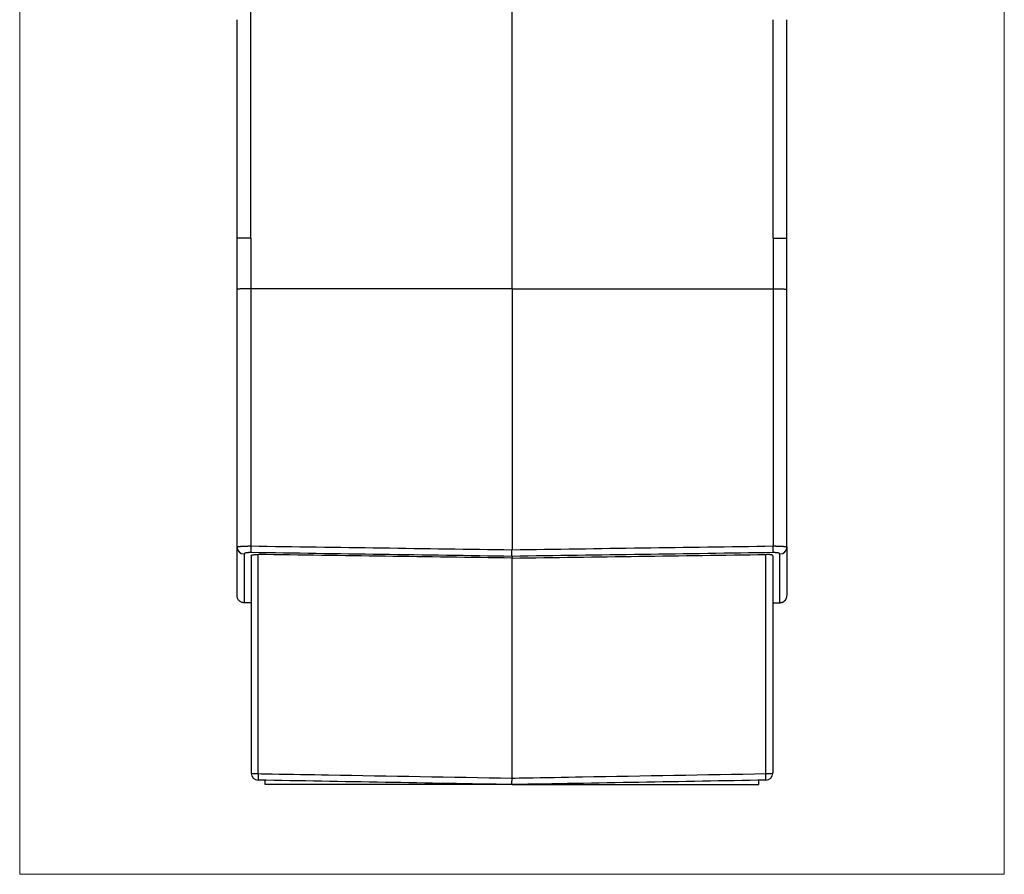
# Model space of a CAD drawing. Header units: millimetres. Extents: x 52 to 568, y 47 to 373.
# Tile 1 of 18: x 52 to 122, y 140 to 200. Entities that reach past the tile are written whole.
import ezdxf

# ---------------------------------------------------------------- set-up
doc = ezdxf.new("R2010")
doc.units = ezdxf.units.MM
doc.layers.add('1', color=7, linetype='Continuous', true_color=0xffffff)

msp = doc.modelspace()

# ---------------------------------------------------------------- linework, layer by layer
at = {"layer": '1', "color": 8, "linetype": 'Continuous', "lineweight": 18}
for p, q in [((52.456, 139.733), (52.456, 280.267)), ((122.294, 280.267), (122.294, 139.733)), ((52.456, 139.733), (122.294, 139.733))]:
    msp.add_line(p, q, dxfattribs=at)
at = {"layer": '1', "color": 18, "linetype": 'Continuous', "lineweight": 25}
for p, q in [((87.375, 181.25), (87.375, 218.85)), ((67.875, 181.247), (67.875, 184.85)), ((68.857, 184.85), (68.857, 181.25)), ((105.892, 184.85), (105.892, 181.25)), ((106.875, 181.247), (106.875, 184.85)), ((67.875, 162.948), (67.875, 181.247)), ((68.857, 181.25), (68.857, 163.021)), ((87.375, 181.25), (87.375, 162.756)), ((105.892, 181.25), (105.892, 163.02)), ((106.875, 162.948), (106.875, 181.247)), ((67.875, 159.497), (67.875, 162.948)), ((106.875, 162.948), (106.875, 159.498)), ((68.875, 162.33), (68.875, 146.911)), ((69.366, 146.874), (69.366, 162.42)), ((87.375, 146.559), (87.375, 162.162)), ((105.384, 146.874), (105.384, 162.42)), ((105.875, 162.329), (105.875, 146.911)), ((69.857, 146.097), (69.857, 146.403)), ((87.375, 146.097), (69.857, 146.097)), ((87.375, 146.097), (104.875, 146.097)), ((104.875, 146.097), (104.875, 146.403))]:
    msp.add_line(p, q, dxfattribs=at)
for centre, start, end in [((69.375, 146.911), 180, 269), ((105.375, 146.911), 271, 360)]:
    msp.add_arc(centre, 0.5, start, end, dxfattribs=at)
for centre, major_axis, ratio, start_param, end_param in [((68.375, 162.948), (0.5, 0), 0.980882, 3.141593, 4.694963), ((68.866, 163.04), (-0.007, -0.5), 0.016897, 4.752117, 6.084496), ((105.884, 163.04), (0.007, -0.5), 0.016901, 0.198665, 1.53107), ((106.375, 162.948), (-0.5, 0), 0.980888, 1.588111, 3.141593), ((69.375, 146.911), (-0.5, 0), 0.075635, 0, 1.553343), ((69.375, 146.911), (0.009, 0.5), 0.016177, 1.646786, 3.141593), ((105.375, 146.911), (-0.5, 0), 0.075636, 1.58825, 3.141593), ((105.375, 146.911), (-0.009, 0.5), 0.016177, 3.141593, 4.636399)]:
    msp.add_ellipse(centre, major_axis=major_axis, ratio=ratio, start_param=start_param, end_param=end_param, dxfattribs=at)
for points, degree in [([(68.857, 200.35), (68.857, 200.853), (68.857, 201.356), (68.857, 201.86)], 3), ([(67.875, 184.85), (67.875, 200.35)], 1), ([(68.857, 184.85), (68.857, 190.017), (68.857, 195.183), (68.857, 200.35)], 3), ([(105.892, 184.85), (105.892, 200.35)], 1), ([(106.875, 184.85), (106.875, 190.016), (106.875, 195.183), (106.875, 200.35)], 3), ([(87.375, 181.25), (81.202, 181.25), (75.03, 181.25), (68.857, 181.25)], 3), ([(87.375, 181.25), (93.547, 181.25), (99.72, 181.25), (105.892, 181.25)], 3), ([(68.857, 163.021), (75.03, 162.932), (81.202, 162.843), (87.375, 162.754)], 3), ([(87.375, 162.756), (93.547, 162.844), (99.72, 162.932), (105.892, 163.02)], 3), ([(87.375, 162.285), (81.202, 162.373), (75.03, 162.462), (68.857, 162.55)], 3), ([(87.375, 162.161), (81.372, 162.247), (75.369, 162.333), (69.366, 162.42)], 3), ([(105.892, 162.55), (99.72, 162.462), (93.547, 162.374), (87.375, 162.286)], 3), ([(87.375, 162.162), (93.378, 162.248), (99.381, 162.334), (105.384, 162.42)], 3), ([(87.375, 162.286), (87.375, 162.245), (87.375, 162.203), (87.375, 162.162)], 3), ([(68.62, 158.994), (68.373, 158.994)], 1), ([(68.875, 158.994), (68.62, 158.994)], 1), ([(105.875, 158.989), (105.96, 158.99), (106.044, 158.992), (106.129, 158.993)], 3), ([(106.129, 158.993), (106.213, 158.995), (106.296, 158.996), (106.379, 158.998)], 3), ([(87.375, 146.097), (81.372, 146.202), (75.369, 146.307), (69.366, 146.412)], 3), ([(105.384, 146.411), (99.381, 146.307), (93.378, 146.202), (87.375, 146.097)], 3)]:
    msp.add_open_spline(points, degree=degree, dxfattribs=at)
for points, knots in [([(68.857, 184.85), (68.793, 184.85), (68.728, 184.85), (68.602, 184.85), (68.54, 184.85), (68.421, 184.85), (68.364, 184.85), (68.257, 184.85), (68.207, 184.85), (68.116, 184.85), (68.075, 184.85), (68.004, 184.85), (67.974, 184.85), (67.925, 184.85), (67.906, 184.85), (67.881, 184.85), (67.875, 184.85), (67.875, 184.85)], [0, 0, 0, 0, 0.125, 0.125, 0.25, 0.25, 0.375, 0.375, 0.5, 0.5, 0.625, 0.625, 0.75, 0.75, 0.875, 0.875, 1, 1, 1, 1]), ([(105.892, 184.85), (105.957, 184.85), (106.021, 184.85), (106.147, 184.85), (106.208, 184.85), (106.327, 184.85), (106.383, 184.85), (106.49, 184.85), (106.539, 184.85), (106.63, 184.85), (106.671, 184.85), (106.742, 184.85), (106.772, 184.85), (106.822, 184.85), (106.841, 184.85), (106.867, 184.85), (106.874, 184.85), (106.875, 184.85)], [0, 0, 0, 0, 0.125, 0.125, 0.25, 0.25, 0.375, 0.375, 0.5, 0.5, 0.625, 0.625, 0.75, 0.75, 0.875, 0.875, 1, 1, 1, 1]), ([(68.857, 181.25), (68.792, 181.25), (68.728, 181.25), (68.633, 181.25), (68.602, 181.25), (68.54, 181.25), (68.51, 181.249), (68.42, 181.249), (68.364, 181.249), (68.284, 181.249), (68.258, 181.249), (68.208, 181.249), (68.184, 181.249), (68.116, 181.249), (68.076, 181.249), (68.031, 181.248), (68.023, 181.248), (68.006, 181.248), (67.982, 181.248), (67.948, 181.248), (67.926, 181.248), (67.908, 181.248), (67.9, 181.248), (67.887, 181.248), (67.883, 181.247), (67.878, 181.247), (67.877, 181.247), (67.875, 181.247), (67.875, 181.247), (67.875, 181.247)], [0, 0, 0, 0, 0.125, 0.125, 0.1875, 0.1875, 0.25, 0.25, 0.375, 0.375, 0.4375, 0.4375, 0.5, 0.5, 0.625, 0.625, 0.65625, 0.65625, 0.6875, 0.75, 0.8125, 0.8125, 0.875, 0.875, 0.9375, 0.9375, 0.96875, 0.96875, 1, 1, 1, 1]), ([(105.892, 181.25), (105.958, 181.25), (106.022, 181.25), (106.116, 181.25), (106.147, 181.25), (106.209, 181.25), (106.24, 181.249), (106.329, 181.249), (106.386, 181.249), (106.466, 181.249), (106.492, 181.249), (106.542, 181.249), (106.565, 181.249), (106.633, 181.249), (106.674, 181.249), (106.719, 181.248), (106.727, 181.248), (106.744, 181.248), (106.768, 181.248), (106.802, 181.248), (106.823, 181.248), (106.842, 181.248), (106.85, 181.248), (106.862, 181.248), (106.867, 181.247), (106.872, 181.247), (106.873, 181.247), (106.874, 181.247), (106.875, 181.247), (106.875, 181.247)], [0, 0, 0, 0, 0.125, 0.125, 0.1875, 0.1875, 0.25, 0.25, 0.375, 0.375, 0.4375, 0.4375, 0.5, 0.5, 0.625, 0.625, 0.65625, 0.65625, 0.6875, 0.75, 0.8125, 0.8125, 0.875, 0.875, 0.9375, 0.9375, 0.96875, 0.96875, 1, 1, 1, 1]), ([(67.875, 162.948), (67.875, 162.949), (67.875, 162.95), (67.875, 162.951), (67.876, 162.952), (67.877, 162.954), (67.878, 162.955), (67.879, 162.956), (67.881, 162.957), (67.883, 162.958), (67.885, 162.96), (67.888, 162.961), (67.89, 162.962), (67.893, 162.963), (67.896, 162.964), (67.899, 162.965), (67.903, 162.966), (67.907, 162.967), (67.911, 162.969), (67.915, 162.97), (67.919, 162.971), (67.924, 162.972), (67.928, 162.973), (67.933, 162.974), (67.939, 162.975), (67.944, 162.976), (67.949, 162.977), (67.955, 162.978), (67.961, 162.979), (67.967, 162.98), (67.973, 162.981), (67.98, 162.982), (67.987, 162.982), (67.993, 162.983), (68, 162.984), (68.007, 162.985), (68.015, 162.986), (68.022, 162.987), (68.03, 162.988), (68.037, 162.989), (68.045, 162.989), (68.053, 162.99), (68.061, 162.991), (68.069, 162.992), (68.078, 162.993), (68.086, 162.993), (68.095, 162.994), (68.103, 162.995), (68.112, 162.996), (68.121, 162.996), (68.13, 162.997), (68.139, 162.998), (68.149, 162.998), (68.158, 162.999), (68.167, 163), (68.177, 163.001), (68.186, 163.001), (68.196, 163.002), (68.206, 163.002), (68.216, 163.003), (68.226, 163.004), (68.236, 163.004), (68.246, 163.005), (68.256, 163.006), (68.266, 163.006), (68.276, 163.007), (68.287, 163.007), (68.297, 163.008), (68.307, 163.008), (68.318, 163.009), (68.328, 163.009), (68.339, 163.01), (68.349, 163.01), (68.36, 163.011), (68.371, 163.011), (68.381, 163.012), (68.392, 163.012), (68.403, 163.013), (68.413, 163.013), (68.424, 163.013), (68.435, 163.014), (68.446, 163.014), (68.457, 163.015), (68.467, 163.015), (68.478, 163.015), (68.489, 163.016), (68.5, 163.016), (68.511, 163.016), (68.522, 163.017), (68.532, 163.017), (68.543, 163.017), (68.554, 163.018), (68.565, 163.018), (68.576, 163.018), (68.586, 163.018), (68.597, 163.019), (68.608, 163.019), (68.619, 163.019), (68.63, 163.019), (68.64, 163.019), (68.651, 163.02), (68.662, 163.02), (68.672, 163.02), (68.683, 163.02), (68.693, 163.02), (68.704, 163.02), (68.714, 163.021), (68.725, 163.021), (68.735, 163.021), (68.746, 163.021), (68.756, 163.021), (68.766, 163.021), (68.777, 163.021), (68.787, 163.021), (68.797, 163.021), (68.807, 163.021), (68.817, 163.021), (68.827, 163.021), (68.838, 163.021), (68.847, 163.021), (68.854, 163.021), (68.857, 163.021)], [0, 0, 0, 0, 0.010465, 0.020896, 0.031291, 0.041651, 0.051975, 0.062265, 0.072519, 0.082739, 0.092923, 0.103072, 0.113185, 0.123264, 0.133307, 0.143316, 0.153289, 0.163227, 0.17313, 0.182998, 0.192831, 0.202628, 0.212391, 0.222118, 0.231811, 0.241468, 0.25109, 0.260677, 0.270229, 0.279746, 0.289228, 0.298675, 0.308087, 0.317463, 0.326805, 0.336112, 0.345383, 0.35462, 0.363822, 0.372988, 0.38212, 0.391217, 0.400278, 0.409305, 0.418297, 0.427253, 0.436175, 0.445062, 0.453914, 0.462731, 0.471513, 0.48026, 0.488972, 0.497649, 0.506292, 0.514899, 0.523472, 0.532009, 0.540512, 0.54898, 0.557413, 0.565812, 0.574175, 0.582504, 0.590797, 0.599056, 0.607281, 0.61547, 0.623625, 0.631744, 0.639829, 0.64788, 0.655895, 0.663876, 0.671822, 0.679733, 0.68761, 0.695452, 0.703259, 0.711032, 0.71877, 0.726473, 0.734142, 0.741775, 0.749375, 0.75694, 0.76447, 0.771965, 0.779426, 0.786853, 0.794244, 0.801602, 0.808924, 0.816213, 0.823466, 0.830686, 0.83787, 0.845021, 0.852137, 0.859218, 0.866265, 0.873278, 0.880256, 0.8872, 0.894109, 0.900984, 0.907825, 0.914631, 0.921404, 0.928142, 0.934845, 0.941514, 0.94815, 0.95475, 0.961317, 0.96785, 0.974348, 0.980812, 0.987242, 0.993638, 1, 1, 1, 1]), ([(87.375, 162.285), (87.374, 162.29), (87.374, 162.297), (87.374, 162.316), (87.373, 162.328), (87.373, 162.356), (87.373, 162.372), (87.373, 162.408), (87.372, 162.429), (87.372, 162.472), (87.373, 162.496), (87.373, 162.545), (87.373, 162.571), (87.373, 162.623), (87.374, 162.65), (87.374, 162.702), (87.374, 162.729), (87.375, 162.754)], [0, 0, 0, 0, 0.125, 0.125, 0.25, 0.25, 0.375, 0.375, 0.5, 0.5, 0.625, 0.625, 0.75, 0.75, 0.875, 0.875, 1, 1, 1, 1]), ([(105.892, 163.02), (105.898, 163.02), (105.908, 163.02), (105.924, 163.02), (105.94, 163.02), (105.956, 163.02), (105.972, 163.02), (105.989, 163.02), (106.005, 163.02), (106.022, 163.02), (106.038, 163.02), (106.055, 163.02), (106.072, 163.02), (106.089, 163.019), (106.105, 163.019), (106.122, 163.019), (106.139, 163.018), (106.157, 163.018), (106.174, 163.018), (106.191, 163.017), (106.208, 163.017), (106.225, 163.016), (106.242, 163.016), (106.26, 163.015), (106.277, 163.015), (106.294, 163.014), (106.311, 163.014), (106.328, 163.013), (106.345, 163.012), (106.362, 163.012), (106.379, 163.011), (106.396, 163.01), (106.413, 163.009), (106.43, 163.008), (106.446, 163.008), (106.463, 163.007), (106.479, 163.006), (106.495, 163.005), (106.511, 163.004), (106.527, 163.003), (106.543, 163.002), (106.558, 163.001), (106.573, 163), (106.588, 162.999), (106.603, 162.998), (106.618, 162.997), (106.632, 162.996), (106.646, 162.994), (106.66, 162.993), (106.673, 162.992), (106.687, 162.991), (106.699, 162.989), (106.712, 162.988), (106.724, 162.987), (106.736, 162.985), (106.747, 162.984), (106.758, 162.983), (106.769, 162.981), (106.779, 162.98), (106.789, 162.978), (106.798, 162.977), (106.807, 162.975), (106.815, 162.974), (106.823, 162.972), (106.831, 162.97), (106.837, 162.969), (106.844, 162.967), (106.849, 162.965), (106.855, 162.963), (106.859, 162.962), (106.863, 162.96), (106.867, 162.958), (106.87, 162.956), (106.872, 162.954), (106.874, 162.952), (106.875, 162.95), (106.875, 162.949), (106.875, 162.948)], [0, 0, 0, 0, 0.010107, 0.0203, 0.030579, 0.040944, 0.051395, 0.061932, 0.072556, 0.083266, 0.094063, 0.104946, 0.115915, 0.126971, 0.138114, 0.149344, 0.16066, 0.172063, 0.183553, 0.19513, 0.206794, 0.218546, 0.230384, 0.242309, 0.254321, 0.266421, 0.278608, 0.290883, 0.303244, 0.315693, 0.32823, 0.340854, 0.353565, 0.366365, 0.379251, 0.392226, 0.405288, 0.418437, 0.431675, 0.445, 0.458413, 0.471914, 0.485503, 0.49918, 0.512944, 0.526797, 0.540738, 0.554766, 0.568883, 0.583088, 0.597381, 0.611762, 0.626231, 0.640788, 0.655434, 0.670168, 0.68499, 0.6999, 0.714899, 0.729986, 0.745161, 0.760425, 0.775777, 0.791218, 0.806747, 0.822364, 0.83807, 0.853864, 0.869747, 0.885719, 0.901779, 0.917928, 0.934165, 0.950491, 0.966905, 0.983408, 1, 1, 1, 1]), ([(68.857, 162.55), (68.854, 162.55), (68.846, 162.55), (68.835, 162.551), (68.823, 162.551), (68.812, 162.551), (68.801, 162.55), (68.79, 162.55), (68.779, 162.55), (68.769, 162.55), (68.758, 162.55), (68.747, 162.549), (68.737, 162.549), (68.726, 162.549), (68.716, 162.548), (68.706, 162.548), (68.696, 162.547), (68.685, 162.546), (68.675, 162.546), (68.666, 162.545), (68.656, 162.544), (68.646, 162.543), (68.636, 162.542), (68.627, 162.542), (68.617, 162.541), (68.608, 162.54), (68.599, 162.538), (68.59, 162.537), (68.581, 162.536), (68.572, 162.535), (68.563, 162.534), (68.554, 162.532), (68.545, 162.531), (68.536, 162.53), (68.528, 162.528), (68.519, 162.527), (68.508, 162.525), (68.495, 162.522), (68.479, 162.518), (68.464, 162.515), (68.451, 162.511), (68.438, 162.508), (68.427, 162.504), (68.416, 162.5), (68.407, 162.496), (68.398, 162.493), (68.391, 162.488), (68.384, 162.484), (68.378, 162.48), (68.374, 162.476), (68.37, 162.472), (68.368, 162.467), (68.366, 162.463), (68.366, 162.46), (68.366, 162.458)], [0, 0, 0, 0, 0.014561, 0.029022, 0.043389, 0.057669, 0.07187, 0.086, 0.100064, 0.114071, 0.128029, 0.141945, 0.155827, 0.169683, 0.18352, 0.197346, 0.21117, 0.225, 0.238842, 0.252706, 0.266598, 0.280527, 0.294501, 0.308527, 0.322612, 0.336765, 0.350992, 0.365301, 0.379699, 0.394193, 0.408789, 0.423496, 0.438318, 0.453263, 0.468336, 0.483544, 0.498894, 0.530245, 0.561075, 0.591437, 0.621383, 0.650968, 0.680251, 0.709291, 0.738149, 0.766887, 0.795568, 0.824256, 0.853012, 0.881902, 0.910985, 0.940323, 0.969976, 1, 1, 1, 1]), ([(68.366, 162.458), (68.366, 162.444), (68.366, 162.415), (68.366, 162.373), (68.366, 162.331), (68.366, 162.289), (68.366, 162.248), (68.366, 162.206), (68.366, 162.165), (68.366, 162.125), (68.366, 162.084), (68.366, 162.044), (68.366, 162.004), (68.366, 161.964), (68.366, 161.925), (68.366, 161.886), (68.366, 161.847), (68.366, 161.808), (68.366, 161.77), (68.366, 161.731), (68.366, 161.693), (68.366, 161.656), (68.366, 161.618), (68.366, 161.581), (68.366, 161.545), (68.366, 161.508), (68.366, 161.472), (68.366, 161.436), (68.366, 161.4), (68.366, 161.364), (68.366, 161.329), (68.366, 161.294), (68.366, 161.259), (68.366, 161.225), (68.366, 161.191), (68.366, 161.157), (68.366, 161.123), (68.366, 161.089), (68.366, 161.056), (68.366, 161.023), (68.366, 160.991), (68.366, 160.958), (68.366, 160.926), (68.366, 160.894), (68.366, 160.863), (68.366, 160.832), (68.366, 160.8), (68.366, 160.77), (68.366, 160.739), (68.366, 160.709), (68.366, 160.679), (68.366, 160.649), (68.366, 160.62), (68.366, 160.59), (68.366, 160.561), (68.366, 160.533), (68.366, 160.504), (68.366, 160.476), (68.366, 160.448), (68.366, 160.421), (68.366, 160.393), (68.366, 160.366), (68.366, 160.339), (68.366, 160.313), (68.366, 160.287), (68.366, 160.26), (68.366, 160.235), (68.366, 160.209), (68.366, 160.184), (68.366, 160.159), (68.366, 160.134), (68.366, 160.11), (68.366, 160.086), (68.366, 160.062), (68.366, 160.038), (68.366, 160.015), (68.366, 159.991), (68.366, 159.969), (68.366, 159.946), (68.366, 159.924), (68.366, 159.902), (68.366, 159.88), (68.366, 159.858), (68.366, 159.837), (68.366, 159.816), (68.366, 159.795), (68.366, 159.775), (68.366, 159.754), (68.366, 159.735), (68.366, 159.715), (68.366, 159.695), (68.366, 159.676), (68.366, 159.657), (68.366, 159.639), (68.366, 159.62), (68.366, 159.602), (68.366, 159.584), (68.366, 159.567), (68.366, 159.55), (68.366, 159.533), (68.366, 159.516), (68.366, 159.499), (68.366, 159.483), (68.366, 159.467), (68.366, 159.451), (68.366, 159.436), (68.366, 159.421), (68.366, 159.406), (68.366, 159.391), (68.366, 159.377), (68.366, 159.363), (68.366, 159.349), (68.366, 159.335), (68.366, 159.322), (68.366, 159.309), (68.366, 159.296), (68.366, 159.284), (68.366, 159.272), (68.366, 159.26), (68.366, 159.248), (68.366, 159.237), (68.366, 159.225), (68.366, 159.214), (68.366, 159.204), (68.366, 159.193), (68.366, 159.183), (68.366, 159.174), (68.366, 159.164), (68.366, 159.155), (68.366, 159.146), (68.366, 159.137), (68.366, 159.128), (68.366, 159.12), (68.366, 159.112), (68.366, 159.104), (68.366, 159.097), (68.366, 159.09), (68.366, 159.083), (68.366, 159.076), (68.366, 159.07), (68.366, 159.064), (68.366, 159.058), (68.366, 159.052), (68.366, 159.047), (68.366, 159.042), (68.366, 159.037), (68.366, 159.033), (68.366, 159.029), (68.366, 159.025), (68.366, 159.021), (68.366, 159.018), (68.366, 159.014), (68.366, 159.012), (68.366, 159.009), (68.366, 159.007), (68.366, 159.004), (68.366, 159.003), (68.366, 159.001), (68.366, 159), (68.366, 158.999), (68.366, 158.998), (68.366, 158.998), (68.366, 158.997), (68.366, 158.997)], [0, 0, 0, 0, 0.006204, 0.012408, 0.018612, 0.024816, 0.03102, 0.037225, 0.043429, 0.049634, 0.055838, 0.062043, 0.068248, 0.074453, 0.080658, 0.086863, 0.093068, 0.099273, 0.105479, 0.111684, 0.11789, 0.124095, 0.130301, 0.136507, 0.142713, 0.148919, 0.155125, 0.161331, 0.167537, 0.173744, 0.17995, 0.186157, 0.192363, 0.19857, 0.204777, 0.210984, 0.217191, 0.223398, 0.229605, 0.235812, 0.242019, 0.248227, 0.254434, 0.260642, 0.26685, 0.273058, 0.279266, 0.285474, 0.291682, 0.29789, 0.304098, 0.310306, 0.316515, 0.322723, 0.328932, 0.335141, 0.34135, 0.347558, 0.353767, 0.359977, 0.366186, 0.372395, 0.378604, 0.384814, 0.391023, 0.397233, 0.403443, 0.409652, 0.415862, 0.422072, 0.428282, 0.434493, 0.440703, 0.446913, 0.453124, 0.459334, 0.465545, 0.471756, 0.477966, 0.484177, 0.490388, 0.496599, 0.502811, 0.509022, 0.515233, 0.521445, 0.527656, 0.533868, 0.54008, 0.546291, 0.552503, 0.558715, 0.564927, 0.57114, 0.577352, 0.583564, 0.589777, 0.595989, 0.602202, 0.608414, 0.614627, 0.62084, 0.627053, 0.633266, 0.639479, 0.645693, 0.651906, 0.65812, 0.664333, 0.670547, 0.67676, 0.682974, 0.689188, 0.695402, 0.701616, 0.70783, 0.714045, 0.720259, 0.726474, 0.732688, 0.738903, 0.745118, 0.751332, 0.757547, 0.763762, 0.769977, 0.776193, 0.782408, 0.788623, 0.794839, 0.801054, 0.80727, 0.813486, 0.819701, 0.825917, 0.832133, 0.838349, 0.844566, 0.850782, 0.856998, 0.863215, 0.869431, 0.875648, 0.881865, 0.888081, 0.894298, 0.900515, 0.906733, 0.91295, 0.919167, 0.925384, 0.931602, 0.937819, 0.944037, 0.950255, 0.956473, 0.962691, 0.968909, 0.975127, 0.981345, 0.987563, 0.993782, 1, 1, 1, 1]), ([(68.875, 162.33), (68.875, 162.336), (68.878, 162.342), (68.887, 162.351), (68.891, 162.354), (68.9, 162.36), (68.905, 162.363), (68.923, 162.372), (68.938, 162.377), (68.964, 162.385), (68.974, 162.387), (68.994, 162.392), (69.005, 162.394), (69.038, 162.4), (69.063, 162.404), (69.096, 162.408), (69.103, 162.409), (69.117, 162.41), (69.124, 162.411), (69.146, 162.413), (69.16, 162.414), (69.205, 162.417), (69.236, 162.419), (69.284, 162.42), (69.3, 162.42), (69.333, 162.42), (69.35, 162.42), (69.366, 162.42)], [0, 0, 0, 0, 0.125, 0.125, 0.1875, 0.1875, 0.25, 0.25, 0.375, 0.375, 0.4375, 0.4375, 0.5, 0.5, 0.625, 0.625, 0.65625, 0.65625, 0.6875, 0.6875, 0.75, 0.75, 0.875, 0.875, 0.9375, 0.9375, 1, 1, 1, 1]), ([(105.875, 162.329), (105.875, 162.336), (105.872, 162.342), (105.863, 162.351), (105.859, 162.354), (105.85, 162.36), (105.845, 162.363), (105.826, 162.371), (105.812, 162.377), (105.786, 162.384), (105.776, 162.387), (105.756, 162.391), (105.745, 162.394), (105.711, 162.4), (105.687, 162.404), (105.653, 162.408), (105.647, 162.408), (105.633, 162.41), (105.626, 162.41), (105.604, 162.412), (105.59, 162.414), (105.545, 162.417), (105.514, 162.418), (105.466, 162.419), (105.449, 162.42), (105.417, 162.42), (105.4, 162.42), (105.384, 162.42)], [0, 0, 0, 0, 0.125, 0.125, 0.1875, 0.1875, 0.25, 0.25, 0.375, 0.375, 0.4375, 0.4375, 0.5, 0.5, 0.625, 0.625, 0.65625, 0.65625, 0.6875, 0.6875, 0.75, 0.75, 0.875, 0.875, 0.9375, 0.9375, 1, 1, 1, 1]), ([(106.384, 162.458), (106.383, 162.458), (106.383, 162.46), (106.383, 162.462), (106.382, 162.464), (106.382, 162.466), (106.381, 162.469), (106.379, 162.471), (106.378, 162.473), (106.376, 162.475), (106.374, 162.477), (106.372, 162.479), (106.369, 162.481), (106.367, 162.483), (106.364, 162.485), (106.36, 162.487), (106.357, 162.489), (106.353, 162.491), (106.349, 162.493), (106.345, 162.495), (106.341, 162.497), (106.336, 162.499), (106.331, 162.501), (106.326, 162.502), (106.321, 162.504), (106.316, 162.506), (106.31, 162.508), (106.304, 162.51), (106.297, 162.511), (106.291, 162.513), (106.284, 162.515), (106.277, 162.516), (106.27, 162.518), (106.263, 162.52), (106.255, 162.521), (106.247, 162.523), (106.236, 162.525), (106.222, 162.528), (106.204, 162.531), (106.186, 162.533), (106.168, 162.536), (106.149, 162.538), (106.129, 162.54), (106.11, 162.542), (106.09, 162.544), (106.069, 162.546), (106.049, 162.547), (106.027, 162.548), (106.006, 162.549), (105.984, 162.549), (105.962, 162.55), (105.939, 162.55), (105.916, 162.55), (105.9, 162.55), (105.892, 162.55)], [0, 0, 0, 0, 0.01462, 0.029147, 0.043585, 0.057943, 0.072226, 0.086441, 0.100595, 0.114694, 0.128747, 0.142759, 0.156737, 0.17069, 0.184624, 0.198546, 0.212464, 0.226384, 0.240314, 0.254262, 0.268234, 0.282237, 0.296279, 0.310366, 0.324506, 0.338706, 0.352971, 0.36731, 0.381728, 0.396233, 0.410829, 0.425525, 0.440325, 0.455236, 0.470264, 0.485414, 0.500693, 0.532111, 0.562963, 0.593304, 0.623192, 0.652687, 0.68185, 0.710747, 0.739445, 0.76801, 0.796512, 0.82502, 0.853603, 0.882329, 0.911267, 0.940482, 0.970039, 1, 1, 1, 1]), ([(106.384, 158.998), (106.384, 158.998), (106.384, 158.998), (106.384, 158.999), (106.384, 158.999), (106.384, 159), (106.384, 159.002), (106.384, 159.003), (106.384, 159.005), (106.384, 159.007), (106.384, 159.009), (106.384, 159.012), (106.384, 159.015), (106.384, 159.018), (106.384, 159.021), (106.384, 159.025), (106.384, 159.029), (106.384, 159.033), (106.384, 159.038), (106.384, 159.042), (106.384, 159.047), (106.384, 159.053), (106.384, 159.058), (106.384, 159.064), (106.384, 159.07), (106.384, 159.076), (106.384, 159.083), (106.384, 159.09), (106.384, 159.097), (106.384, 159.104), (106.384, 159.112), (106.384, 159.12), (106.384, 159.128), (106.384, 159.137), (106.384, 159.145), (106.384, 159.154), (106.384, 159.164), (106.384, 159.173), (106.384, 159.183), (106.384, 159.193), (106.384, 159.203), (106.384, 159.214), (106.384, 159.225), (106.384, 159.236), (106.384, 159.247), (106.384, 159.259), (106.384, 159.271), (106.384, 159.283), (106.384, 159.296), (106.384, 159.308), (106.384, 159.321), (106.384, 159.335), (106.384, 159.348), (106.384, 159.362), (106.384, 159.376), (106.384, 159.39), (106.384, 159.405), (106.384, 159.42), (106.384, 159.435), (106.384, 159.45), (106.384, 159.466), (106.384, 159.482), (106.384, 159.498), (106.384, 159.515), (106.384, 159.531), (106.384, 159.548), (106.384, 159.566), (106.384, 159.583), (106.384, 159.601), (106.384, 159.619), (106.384, 159.637), (106.384, 159.656), (106.384, 159.675), (106.384, 159.694), (106.384, 159.713), (106.384, 159.733), (106.384, 159.753), (106.384, 159.773), (106.384, 159.793), (106.384, 159.814), (106.384, 159.835), (106.384, 159.856), (106.384, 159.878), (106.384, 159.9), (106.384, 159.922), (106.384, 159.944), (106.384, 159.967), (106.384, 159.989), (106.384, 160.012), (106.384, 160.036), (106.384, 160.06), (106.384, 160.083), (106.384, 160.108), (106.384, 160.132), (106.384, 160.157), (106.384, 160.182), (106.384, 160.207), (106.384, 160.232), (106.384, 160.258), (106.384, 160.284), (106.384, 160.311), (106.384, 160.337), (106.384, 160.364), (106.384, 160.391), (106.384, 160.418), (106.384, 160.446), (106.384, 160.474), (106.384, 160.502), (106.384, 160.53), (106.384, 160.559), (106.384, 160.588), (106.384, 160.617), (106.384, 160.647), (106.384, 160.676), (106.384, 160.706), (106.384, 160.737), (106.384, 160.767), (106.384, 160.798), (106.384, 160.829), (106.384, 160.86), (106.384, 160.892), (106.384, 160.924), (106.384, 160.956), (106.384, 160.988), (106.384, 161.021), (106.384, 161.054), (106.384, 161.087), (106.384, 161.121), (106.384, 161.154), (106.384, 161.188), (106.384, 161.223), (106.384, 161.257), (106.384, 161.292), (106.384, 161.327), (106.384, 161.362), (106.384, 161.398), (106.384, 161.434), (106.384, 161.47), (106.384, 161.506), (106.384, 161.543), (106.384, 161.579), (106.384, 161.617), (106.384, 161.654), (106.384, 161.692), (106.384, 161.73), (106.384, 161.768), (106.384, 161.806), (106.384, 161.845), (106.384, 161.884), (106.384, 161.923), (106.384, 161.963), (106.384, 162.003), (106.384, 162.043), (106.384, 162.083), (106.384, 162.124), (106.384, 162.164), (106.384, 162.205), (106.384, 162.247), (106.384, 162.288), (106.384, 162.33), (106.384, 162.372), (106.384, 162.415), (106.384, 162.443), (106.384, 162.458)], [0, 0, 0, 0, 0.006205, 0.01241, 0.018615, 0.02482, 0.031025, 0.037231, 0.043436, 0.049642, 0.055847, 0.062053, 0.068259, 0.074464, 0.08067, 0.086876, 0.093082, 0.099288, 0.105495, 0.111701, 0.117907, 0.124114, 0.13032, 0.136527, 0.142733, 0.14894, 0.155147, 0.161354, 0.167561, 0.173768, 0.179975, 0.186182, 0.192389, 0.198597, 0.204804, 0.211012, 0.217219, 0.223427, 0.229635, 0.235842, 0.24205, 0.248258, 0.254466, 0.260675, 0.266883, 0.273091, 0.279299, 0.285508, 0.291716, 0.297925, 0.304134, 0.310342, 0.316551, 0.32276, 0.328969, 0.335178, 0.341387, 0.347597, 0.353806, 0.360015, 0.366225, 0.372434, 0.378644, 0.384854, 0.391063, 0.397273, 0.403483, 0.409693, 0.415903, 0.422113, 0.428324, 0.434534, 0.440744, 0.446955, 0.453165, 0.459376, 0.465587, 0.471798, 0.478008, 0.484219, 0.49043, 0.496641, 0.502853, 0.509064, 0.515275, 0.521487, 0.527698, 0.53391, 0.540121, 0.546333, 0.552545, 0.558757, 0.564969, 0.571181, 0.577393, 0.583605, 0.589817, 0.59603, 0.602242, 0.608455, 0.614667, 0.62088, 0.627093, 0.633305, 0.639518, 0.645731, 0.651944, 0.658157, 0.664371, 0.670584, 0.676797, 0.683011, 0.689224, 0.695438, 0.701652, 0.707865, 0.714079, 0.720293, 0.726507, 0.732721, 0.738935, 0.745149, 0.751364, 0.757578, 0.763793, 0.770007, 0.776222, 0.782436, 0.788651, 0.794866, 0.801081, 0.807296, 0.813511, 0.819726, 0.825941, 0.832157, 0.838372, 0.844588, 0.850803, 0.857019, 0.863235, 0.86945, 0.875666, 0.881882, 0.888098, 0.894314, 0.90053, 0.906747, 0.912963, 0.919179, 0.925396, 0.931613, 0.937829, 0.944046, 0.950263, 0.95648, 0.962697, 0.968914, 0.975131, 0.981348, 0.987565, 0.993783, 1, 1, 1, 1]), ([(68.366, 158.995), (68.334, 158.995), (68.301, 158.999), (68.238, 159.012), (68.207, 159.022), (68.148, 159.048), (68.119, 159.064), (68.066, 159.1), (68.041, 159.121), (67.995, 159.167), (67.975, 159.193), (67.939, 159.247), (67.924, 159.276), (67.9, 159.336), (67.89, 159.367), (67.878, 159.43), (67.875, 159.463), (67.875, 159.495)], [0, 0, 0, 0, 0.125, 0.125, 0.25, 0.25, 0.375, 0.375, 0.5, 0.5, 0.625, 0.625, 0.75, 0.75, 0.875, 0.875, 1, 1, 1, 1]), ([(69.366, 146.874), (69.699, 146.868), (70.033, 146.862), (71.699, 146.833), (73.032, 146.81), (78.701, 146.71), (83.038, 146.635), (87.375, 146.559)], [0, 0, 0, 0, 0.055513, 0.055513, 0.277565, 0.277565, 1, 1, 1, 1]), ([(87.375, 146.559), (87.708, 146.565), (88.041, 146.57), (89.708, 146.6), (91.04, 146.623), (96.71, 146.722), (101.047, 146.798), (105.384, 146.874)], [0, 0, 0, 0, 0.055513, 0.055513, 0.277565, 0.277565, 1, 1, 1, 1]), ([(87.375, 146.097), (87.375, 146.097), (87.375, 146.097), (87.375, 146.098), (87.375, 146.098), (87.375, 146.099), (87.375, 146.1), (87.375, 146.101), (87.375, 146.103), (87.375, 146.104), (87.375, 146.106), (87.375, 146.109), (87.375, 146.111), (87.375, 146.114), (87.375, 146.117), (87.375, 146.12), (87.375, 146.123), (87.375, 146.127), (87.375, 146.131), (87.375, 146.136), (87.375, 146.14), (87.375, 146.145), (87.375, 146.15), (87.375, 146.155), (87.374, 146.161), (87.374, 146.167), (87.374, 146.173), (87.374, 146.179), (87.374, 146.186), (87.374, 146.193), (87.374, 146.2), (87.374, 146.207), (87.374, 146.215), (87.374, 146.222), (87.374, 146.23), (87.374, 146.238), (87.374, 146.247), (87.374, 146.255), (87.374, 146.264), (87.374, 146.273), (87.374, 146.282), (87.374, 146.291), (87.374, 146.301), (87.374, 146.31), (87.374, 146.32), (87.375, 146.33), (87.375, 146.34), (87.375, 146.35), (87.375, 146.36), (87.375, 146.37), (87.375, 146.38), (87.375, 146.391), (87.375, 146.401), (87.375, 146.412), (87.375, 146.422), (87.375, 146.433), (87.375, 146.443), (87.375, 146.454), (87.375, 146.465), (87.375, 146.475), (87.375, 146.486), (87.375, 146.496), (87.375, 146.507), (87.375, 146.517), (87.375, 146.528), (87.375, 146.538), (87.375, 146.549), (87.375, 146.555), (87.375, 146.559)], [0, 0, 0, 0, 0.013838, 0.027785, 0.04184, 0.056, 0.070265, 0.084631, 0.099097, 0.113659, 0.128317, 0.143066, 0.157904, 0.172829, 0.187837, 0.202926, 0.218091, 0.23333, 0.24864, 0.264016, 0.279456, 0.294955, 0.310509, 0.326115, 0.341769, 0.357466, 0.373203, 0.388975, 0.404778, 0.420607, 0.436459, 0.452329, 0.468212, 0.484104, 0.5, 0.515896, 0.531788, 0.547671, 0.563541, 0.579393, 0.595222, 0.611025, 0.626797, 0.642533, 0.658231, 0.673885, 0.689491, 0.705045, 0.720544, 0.735983, 0.75136, 0.766669, 0.781909, 0.797074, 0.812163, 0.827171, 0.842096, 0.856934, 0.871683, 0.886341, 0.900903, 0.915369, 0.929735, 0.944, 0.95816, 0.972215, 0.986162, 1, 1, 1, 1])]:
    msp.add_open_spline(points, degree=3, knots=knots, dxfattribs=at)
msp.add_rational_spline([(106.384, 158.998), (106.873, 159.006), (106.875, 159.496)], [1, 0.713911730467, 0.998657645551], degree=2, dxfattribs=at)

doc.saveas('drawing.dxf')
